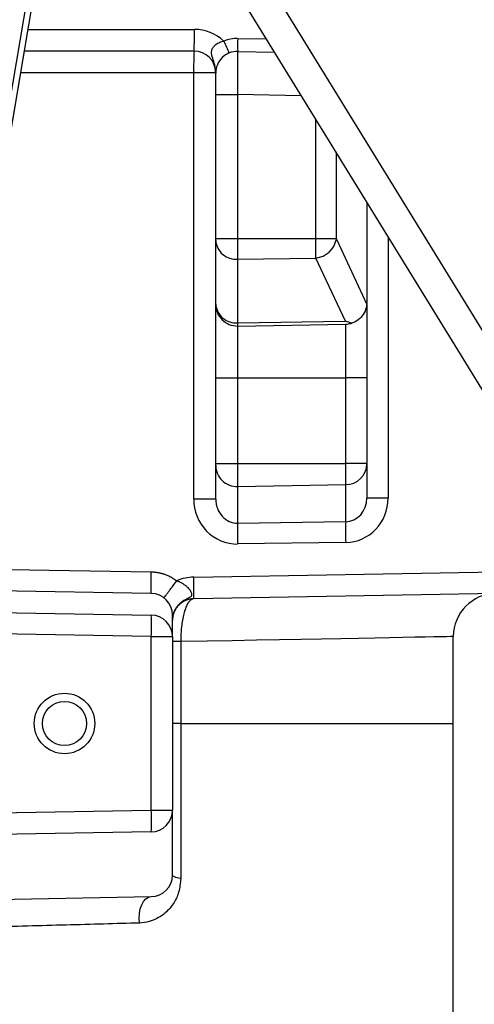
# Model space of a CAD drawing. Header units: millimetres. Extents: x 2565 to 4379, y 1813 to 5592.
# Tile 5 of 27: x 3471 to 3681, y 2783 to 3239. Entities that reach past the tile are written whole.
import ezdxf

# ---------------------------------------------------------------- set-up
doc = ezdxf.new("R2010")
doc.units = ezdxf.units.MM
doc.header["$LTSCALE"] = 2

msp = doc.modelspace()

# ---------------------------------------------------------------- linework, layer by layer
at = {"color": 7, "linetype": 'Continuous', "lineweight": 25}
for p, q in [((3544.89, 3322.13), (3760.68, 2971.47)), ((3760.05, 2945.22), (3531.33, 3316.89)), ((3478.2, 3272.42), (3453.04, 3123.79)), ((3434.65, 2997.58), (3481.13, 3272.17)), ((3434.66, 2997.58), (3481.14, 3272.17)), ((3551.54, 3224.03), (3472.99, 3224.03)), ((3571.71, 3223.86), (3588.77, 3223.56)), ((3561.54, 3214.03), (3551.36, 3214.03)), ((3551.36, 3016.68), (3551.36, 3214.03)), ((3561.54, 3214.03), (3561.54, 3214.03)), ((3561.54, 3213.86), (3561.54, 3214.03)), ((3561.54, 3203.86), (3561.54, 3213.86)), ((3561.54, 3203.86), (3571.71, 3203.86)), ((3561.54, 3137.26), (3561.54, 3203.86)), ((3571.71, 3203.86), (3571.71, 3137.26)), ((3631.54, 3154.06), (3631.54, 3107.64)), ((3561.54, 3136.35), (3561.54, 3137.26)), ((3561.54, 3137.26), (3571.71, 3137.26)), ((3561.54, 3106.91), (3561.54, 3136.35)), ((3571.71, 3137.26), (3571.71, 3127.69)), ((3571.71, 3137.26), (3607.85, 3137.26)), ((3607.85, 3137.26), (3617.33, 3137.26)), ((3617.39, 3136.9), (3631.5, 3106.78)), ((3571.71, 3127.69), (3607.9, 3128.24)), ((3571.71, 3127.69), (3571.71, 3098.25)), ((3621.6, 3099), (3607.9, 3128.24)), ((3561.54, 3106.77), (3561.54, 3106.91)), ((3561.54, 3072.81), (3561.54, 3106.77)), ((3631.54, 3107.2), (3631.54, 3072.81)), ((3571.71, 3098.25), (3621.6, 3099)), ((3571.71, 3098.25), (3571.71, 3096.77)), ((3571.71, 3096.77), (3621.71, 3097.64)), ((3571.71, 3096.77), (3571.71, 3072.81)), ((3621.71, 3072.81), (3621.71, 3097.64)), ((3561.54, 3072.81), (3571.71, 3072.81)), ((3561.54, 3033.16), (3561.54, 3072.81)), ((3571.71, 3072.81), (3621.71, 3072.81)), ((3571.71, 3072.81), (3571.71, 3033.16)), ((3631.54, 3072.81), (3621.71, 3072.81)), ((3621.71, 3033.16), (3621.71, 3072.81)), ((3631.54, 3072.81), (3631.54, 3033.16)), ((3561.54, 3033.16), (3571.71, 3033.16)), ((3561.54, 3032.15), (3561.54, 3033.16)), ((3561.54, 3016.68), (3561.54, 3032.15)), ((3571.71, 3033.16), (3571.71, 3022.5)), ((3571.71, 3033.16), (3621.71, 3033.16)), ((3621.71, 3023.34), (3621.71, 3033.16)), ((3631.54, 3033.16), (3621.71, 3033.16)), ((3631.54, 3033.16), (3631.54, 3033)), ((3631.54, 3033), (3631.54, 3017.16)), ((3571.71, 3022.5), (3621.71, 3023.34)), ((3571.71, 3022.5), (3571.71, 3005.54)), ((3621.71, 3006.21), (3621.71, 3023.34)), ((3641.36, 3017.16), (3631.54, 3017.16)), ((3561.54, 3016.68), (3551.36, 3016.68)), ((3571.71, 3005.54), (3621.71, 3006.21)), ((3621.71, 2996.55), (3571.71, 2995.88)), ((3551.36, 2980.56), (3702.29, 2983.2)), ((3531.71, 2972.98), (3425.74, 2974.83)), ((3702.29, 2973.2), (3551.36, 2970.56)), ((3417.66, 2964.97), (3531.71, 2962.98)), ((3541.54, 2952.98), (3541.54, 2962.98)), ((3531.71, 2952.98), (3407.29, 2955.16)), ((3531.71, 2872.64), (3531.71, 2952.98)), ((3531.71, 2952.98), (3541.54, 2952.98)), ((3541.54, 2952.98), (3541.54, 2872.64)), ((3545.36, 2950.67), (3541.54, 2950.67)), ((3545.36, 2950.67), (3545.36, 2912.81)), ((3671.54, 2912.81), (3671.54, 2953.01)), ((3545.36, 2912.81), (3541.54, 2912.81)), ((3545.36, 2912.81), (3545.36, 2841.07)), ((3671.54, 2641.38), (3671.54, 2912.81)), ((3341.54, 2869.32), (3531.71, 2872.64)), ((3531.71, 2872.64), (3541.54, 2872.64)), ((3541.54, 2842.64), (3541.54, 2872.64)), ((3531.71, 2862.64), (3341.54, 2859.32)), ((3341.54, 2829.32), (3531.71, 2832.64))]:
    msp.add_line(p, q, dxfattribs=at)
at = {"color": 8, "linetype": 'Continuous', "lineweight": 25}
for p, q in [((3474.68, 3234.03), (3551.71, 3234.03)), ((3571.71, 3229.86), (3585.04, 3229.62)), ((3551.36, 3214.03), (3471.3, 3214.03)), ((3601.21, 3203.34), (3571.71, 3203.86)), ((3607.85, 3137.26), (3607.85, 3192.55)), ((3617.33, 3177.14), (3617.33, 3137.26)), ((3641.36, 3138.1), (3641.36, 3017.16)), ((3545.36, 2912.81), (3671.54, 2912.81))]:
    msp.add_line(p, q, dxfattribs=at)
at = {"color": 8, "linetype": 'Continuous', "lineweight": 25, "flags": 128}
for points in [[(3430.74, 2984.74), (3484.46, 2983.81), (3531.71, 2982.98)], [(3671.54, 2953.01), (3671.23, 2953), (3670.17, 2952.98), (3668.36, 2952.95), (3665.8, 2952.9), (3662.5, 2952.84), (3658.46, 2952.77), (3653.69, 2952.68), (3648.21, 2952.58), (3642.02, 2952.46), (3635.15, 2952.33), (3627.6, 2952.2), (3619.39, 2952.04), (3610.55, 2951.88), (3601.1, 2951.7), (3591.04, 2951.52), (3580.42, 2951.32), (3569.24, 2951.11), (3557.55, 2950.9), (3545.36, 2950.67)]]:
    msp.add_lwpolyline(points, dxfattribs=at)
at = {"color": 7, "linetype": 'Continuous', "lineweight": 25, "flags": 128}
for points in [[(3545.36, 2841.07), (3544.51, 2841.22), (3543.75, 2841.39), (3543.09, 2841.57), (3542.54, 2841.77), (3542.11, 2841.98), (3541.79, 2842.19), (3541.6, 2842.41), (3541.54, 2842.64)], [(3526.29, 2820.43), (3526.12, 2822.64), (3526.24, 2824.85), (3526.63, 2826.96), (3527.29, 2828.84), (3528.17, 2830.42), (3529.24, 2831.62), (3530.44, 2832.37), (3531.71, 2832.64)]]:
    msp.add_lwpolyline(points, dxfattribs=at)
at = {"color": 7, "linetype": 'Continuous', "lineweight": 25}
for radius in [14, 10.2]:
    msp.add_circle((3491.54, 2912.81), radius, dxfattribs=at)
for centre, radius, start, end in [((3408.33, 3231.53), 143.4, 357.0017, 0.9985), ((3551.71, 3214.03), 20, 46.9892, 90), ((3571.43, 3213.86), 16, 89, 112.3261), ((3652.67, 3262.88), 93.78, 201.3996, 205.0907), ((3657.68, 3226.86), 86.02, 178.0018, 181.9982), ((3694.75, 3216.53), 143.42, 177.0019, 180.9984), ((3551.54, 3214.03), 10, 0, 90), ((3571.54, 3213.86), 10, 89, 180), ((3558.49, 3214), 3.05, 359.3795, 0.6205), ((3570.94, 3137.09), 9.43, 184.4926, 274.7087), ((3606.74, 3139.03), 10.86, 276.134, 348.6537), ((3570.94, 3107.64), 9.43, 184.493, 274.7091), ((3571.54, 3106.77), 10, 180, 271), ((3621.54, 3107.64), 10, 355.0773, 360), ((3571.37, 3032.33), 9.84, 181.0332, 271.9521), ((3621.71, 3033.17), 9.83, 270.0008, 359.0127), ((3808.8, 3000.71), 237.14, 178.8332, 181.1668), ((3858.81, 3001.38), 237.15, 178.8332, 181.1668), ((3551.71, 2960.57), 20, 91, 114.0644), ((3408.1, 2975.56), 143.35, 358.0015, 1.9985), ((3531.54, 2962.98), 10, 0, 89), ((3691.54, 2953.01), 20, 91, 179.8734), ((3551.54, 2960.57), 10, 91, 180), ((3388.45, 2957.98), 143.35, 358.0015, 1.9985), ((3531.54, 2952.98), 10, 0, 89), ((3388.45, 2867.64), 143.35, 358.0015, 1.9985), ((3531.54, 2872.64), 10, 271, 0), ((3531.54, 2842.64), 10, 271, 0)]:
    msp.add_arc(centre, radius, start, end, dxfattribs=at)
for centre, major_axis, ratio, start_param, end_param in [((3571.54, 3203.86), (0.17, 20), 0.008724, 4.712617, 6.283109), ((3571.54, 3213.86), (0, 16), 0.625, 1.559791, 1.570796), ((3617.44, 3137.26), (0, 0.413), 0.267952, 1.570796, 2.622049), ((3621.54, 3017.25), (-0.47, 11.04), 0.904924, 3.11224, 4.665583), ((3621.36, 3017.25), (-1.34, 20.67), 0.965633, 3.091989, 4.645332), ((3571.36, 3016.58), (-1.34, 20.67), 0.965633, 1.50374, 3.091989), ((3571.54, 3016.58), (-0.47, 11.04), 0.904924, 1.52399, 3.11224)]:
    msp.add_ellipse(centre, major_axis=major_axis, ratio=ratio, start_param=start_param, end_param=end_param, dxfattribs=at)
for points, knots in [([(3561.54, 3214.03), (3561.52, 3214.64), (3561.47, 3215.87), (3561.03, 3218.19), (3560.12, 3220.86), (3559.43, 3223.32), (3559.98, 3225.33), (3561.03, 3226.69), (3562.57, 3227.77), (3564.07, 3228.38), (3565.04, 3228.59), (3565.35, 3228.66)], [0, 0, 0, 0, 0.098099, 0.198554, 0.389021, 0.581765, 0.675652, 0.77001, 0.858101, 0.954384, 1, 1, 1, 1]), ([(3607.9, 3128.24), (3607.9, 3128.7), (3607.89, 3129.25), (3607.88, 3130.21), (3607.87, 3130.56), (3607.87, 3131.28), (3607.87, 3131.66), (3607.86, 3132.44), (3607.86, 3132.85), (3607.86, 3133.7), (3607.85, 3134.13), (3607.85, 3135.44), (3607.85, 3136.34), (3607.85, 3137.26)], [0, 0, 0, 0, 0.25, 0.25, 0.375, 0.375, 0.5, 0.5, 0.625, 0.625, 0.75, 0.75, 1, 1, 1, 1]), ([(3631.5, 3106.78), (3631.3, 3105.69), (3630.9, 3103.5), (3628.95, 3100.67), (3626.67, 3098.9), (3625.09, 3098.31), (3624.56, 3098.11)], [0, 0, 0, 0, 0.2878915, 0.5760619, 0.8567274, 1, 1, 1, 1]), ([(3624.56, 3098.11), (3623.58, 3098.36), (3622.6, 3098.62), (3621.61, 3099), (3621.6, 3099)], [0, 0, 0, 0, 0.9924, 1, 1, 1, 1]), ([(3621.71, 3097.64), (3621.72, 3097.64), (3621.99, 3097.65), (3622.94, 3097.69), (3623.88, 3097.93), (3624.56, 3098.11)], [0, 0, 0, 0, 0.006999, 0.282321, 1, 1, 1, 1]), ([(3531.71, 2972.98), (3531.69, 2972.98), (3531.67, 2973.2), (3531.65, 2973.93), (3531.65, 2974.24), (3531.64, 2974.99), (3531.64, 2975.42), (3531.64, 2976.4), (3531.64, 2976.94), (3531.65, 2978.08), (3531.65, 2978.69), (3531.67, 2980.53), (3531.69, 2981.8), (3531.71, 2982.98)], [0, 0, 0, 0, 0.25, 0.25, 0.375, 0.375, 0.5, 0.5, 0.625, 0.625, 0.75, 0.75, 1, 1, 1, 1]), ([(3531.71, 2982.98), (3531.92, 2982.98), (3532.34, 2982.97), (3532.96, 2982.92), (3533.58, 2982.86), (3534.2, 2982.79), (3534.82, 2982.69), (3535.43, 2982.57), (3536.04, 2982.43), (3536.65, 2982.27), (3537.25, 2982.1), (3538, 2981.86), (3538.87, 2981.53), (3539.87, 2981.09), (3540.84, 2980.61), (3541.78, 2980.07), (3542.69, 2979.48), (3543.26, 2979.05), (3543.55, 2978.83)], [0, 0, 0, 0, 0.049199, 0.09823, 0.147142, 0.195982, 0.2448, 0.293643, 0.342561, 0.391601, 0.440811, 0.490239, 0.575826, 0.660822, 0.74548, 0.830057, 0.914812, 1, 1, 1, 1]), ([(3537.63, 2970.91), (3537.62, 2970.92), (3537.74, 2971.1), (3538.16, 2971.69), (3538.34, 2971.93), (3538.77, 2972.53), (3539.03, 2972.87), (3539.61, 2973.65), (3539.93, 2974.07), (3540.61, 2974.97), (3540.97, 2975.45), (3542.07, 2976.9), (3542.84, 2977.9), (3543.55, 2978.83)], [0, 0, 0, 0, 0.25, 0.25, 0.375, 0.375, 0.5, 0.5, 0.625, 0.625, 0.75, 0.75, 1, 1, 1, 1]), ([(3543.55, 2978.83), (3543.67, 2978.79), (3543.93, 2978.7), (3544.35, 2978.54), (3544.83, 2978.33), (3545.38, 2978.06), (3545.96, 2977.75), (3546.78, 2977.25), (3547.71, 2976.58), (3548.92, 2975.46), (3549.93, 2974.16), (3550.4, 2973), (3550.43, 2972.3), (3550.3, 2971.85), (3549.99, 2971.45), (3549.41, 2971.05), (3548.5, 2970.59), (3547.43, 2970.06), (3546.34, 2969.41), (3545.5, 2968.79), (3544.82, 2968.19), (3544.31, 2967.68), (3543.81, 2967.12), (3543.35, 2966.51), (3542.92, 2965.84), (3542.52, 2965.13), (3542.18, 2964.36), (3541.9, 2963.54), (3541.67, 2962.68), (3541.58, 2962.09), (3541.54, 2961.79)], [0, 0, 0, 0, 0.0137096, 0.0303855, 0.0499641, 0.0723697, 0.0984891, 0.1234329, 0.1800435, 0.2301678, 0.3186215, 0.3870755, 0.4189927, 0.4472238, 0.4786857, 0.5104111, 0.555742, 0.6096882, 0.6523759, 0.7009359, 0.7271244, 0.7540939, 0.7818637, 0.8104516, 0.839874, 0.8701462, 0.9012821, 0.9332949, 0.9661969, 1, 1, 1, 1]), ([(3551.36, 2970.56), (3550.64, 2970.31), (3549.56, 2969.94), (3548.23, 2967.74), (3547.34, 2965.6), (3546.59, 2962.96), (3545.82, 2959.09), (3545.39, 2954.81), (3545.37, 2951.61), (3545.36, 2950.67)], [0, 0, 0, 0, 0.237226, 0.355894, 0.474522, 0.588067, 0.701565, 0.912633, 1, 1, 1, 1]), ([(3545.36, 2841.07), (3545.16, 2838.89), (3544.75, 2834.53), (3541.88, 2828.86), (3538.27, 2824.9), (3534.34, 2822.4), (3530.6, 2820.87), (3527.8, 2820.58), (3526.29, 2820.43)], [0, 0, 0, 0, 0.184378, 0.367527, 0.583504, 0.715276, 0.847029, 1, 1, 1, 1]), ([(3526.29, 2820.43), (3520.78, 2820.28), (3509.76, 2819.97), (3492.41, 2819.49), (3474.44, 2819.01), (3455.85, 2818.52), (3435.59, 2818.01), (3413.73, 2817.49), (3390.11, 2816.96), (3366, 2816.45), (3349.69, 2816.14), (3341.54, 2815.98)], [0, 0, 0, 0, 0.1013, 0.2027821, 0.3042628, 0.4072577, 0.510251, 0.631244, 0.7522337, 0.8761179, 1, 1, 1, 1])]:
    msp.add_open_spline(points, degree=3, knots=knots, dxfattribs=at)

doc.saveas('drawing.dxf')
